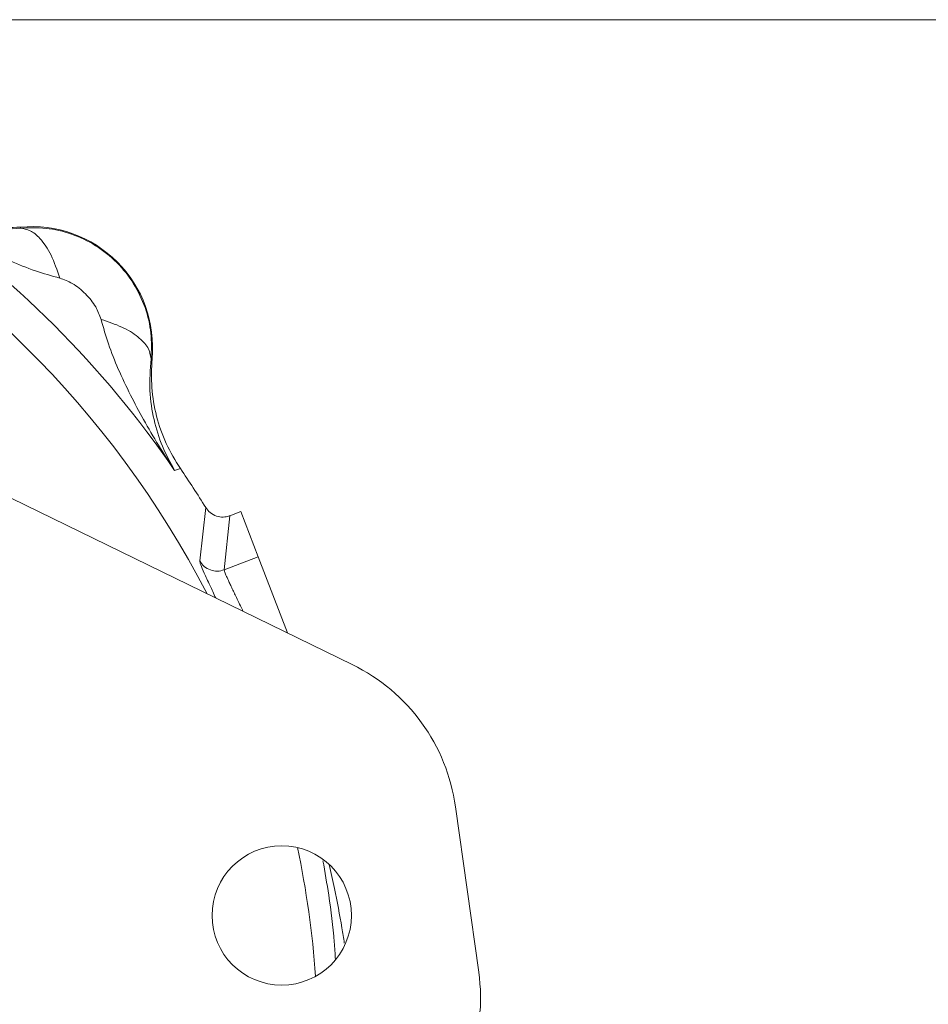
# Model space of a CAD drawing. Header units: inches. Extents: x 0.3 to 33.9, y 0.2 to 21.7.
# Tile 6 of 24: x 8.7 to 11.4, y 10.6 to 13.5. Entities that reach past the tile are written whole.
import ezdxf

# ---------------------------------------------------------------- set-up
doc = ezdxf.new("R2010")
doc.units = ezdxf.units.IN
doc.header["$MEASUREMENT"] = 0
doc.layers.add('SLD-0', color=7, linetype='Continuous', lineweight=15)
doc.styles.add('SLDTEXTSTYLE0', font='TXT', dxfattribs={"width": 0.75})
doc.dimstyles.new('SLDDIMSTYLE0', dxfattribs={"dimtxt": 0.25, "dimasz": 0.13, "dimexe": 0, "dimexo": 0.0625, "dimgap": 0.0625, "dimtad": 0, "dimtih": 1, "dimtoh": 1, "dimdec": 4, "dimrnd": 1e-09, "dimzin": 12, "dimdsep": 46, "dimtxsty": 'SLDTEXTSTYLE0', "dimsah": 1, "dimcen": 0.09, "dimadec": 0, "dimazin": 3, "dimtfac": 1, "dimtdec": 4, "dimtofl": 0, "dimtmove": 0, "dimatfit": 3, "dimfxl": 1, "dimfrac": 2, "dimtolj": 1, "dimtzin": 12, "dimarcsym": 0})
doc.dimstyles.new('SLDDIMSTYLE1', dxfattribs={"dimtxt": 0.25, "dimasz": 0.13, "dimexe": 0, "dimexo": 0.0625, "dimgap": 0.0625, "dimtad": 0, "dimtih": 1, "dimtoh": 1, "dimdec": 4, "dimrnd": 1e-09, "dimzin": 4, "dimdsep": 46, "dimtxsty": 'SLDTEXTSTYLE0', "dimsah": 1, "dimcen": 0.09, "dimadec": 0, "dimazin": 1, "dimtfac": 1, "dimtdec": 4, "dimtofl": 0, "dimtmove": 0, "dimatfit": 3, "dimfxl": 1, "dimfrac": 2, "dimtolj": 1, "dimtzin": 12, "dimarcsym": 0})

# ---------------------------------------------------------------- blocks, each defined once
blk = doc.blocks.new('*D10')
at = {"layer": 'SLD-0'}
for p, q in [((6.6938, 13.5153), (15.798, 13.5153)), ((15.673, 13.5153), (15.673, 9.6539)), ((15.1939, 9.2798), (15.1432, 9.2798)), ((15.1432, 9.2798), (15.1432, 8.883)), ((16.1521, 9.2798), (16.2029, 9.2798)), ((16.2029, 9.2798), (16.2029, 8.883)), ((15.1432, 8.883), (15.1939, 8.883)), ((16.2029, 8.883), (16.1521, 8.883)), ((15.673, 4.9707), (15.673, 8.8322)), ((7.9438, 4.9707), (15.798, 4.9707))]:
    blk.add_line(p, q, dxfattribs=at)
for points in [[(15.673, 13.5153), (15.653, 13.3853), (15.693, 13.3853)], [(15.673, 4.9707), (15.693, 5.1007), (15.653, 5.1007)]]:
    blk.add_solid(points, dxfattribs=at)
at = {"layer": 'SLD-0', "char_height": 0.25, "attachment_point": 1, "style": 'SLDTEXTSTYLE0'}
for s, insert in [('8.54', (15.2482, 9.6529, 0.0039)), ('217.0', (15.2574, 9.2052, 0.0039))]:
    blk.add_mtext(s, dxfattribs=dict(at, insert=insert))
blk = doc.blocks.new('*D11')
at = {"layer": 'SLD-0'}
for p, q in [((6.6938, 13.5153), (13.9083, 13.5153)), ((13.7833, 13.5153), (13.7833, 10.2739)), ((13.3042, 9.8998), (13.2534, 9.8998)), ((13.2534, 9.8998), (13.2534, 9.503)), ((14.2624, 9.8998), (14.3132, 9.8998)), ((14.3132, 9.8998), (14.3132, 9.503)), ((13.2534, 9.503), (13.3042, 9.503)), ((14.3132, 9.503), (14.2624, 9.503)), ((13.7833, 6.2107), (13.7833, 9.4522)), ((11.003, 6.2107), (13.9083, 6.2107))]:
    blk.add_line(p, q, dxfattribs=at)
for points in [[(13.7833, 13.5153), (13.7633, 13.3853), (13.8033, 13.3853)], [(13.7833, 6.2107), (13.8033, 6.3407), (13.7633, 6.3407)]]:
    blk.add_solid(points, dxfattribs=at)
at = {"layer": 'SLD-0', "char_height": 0.25, "attachment_point": 1, "style": 'SLDTEXTSTYLE0'}
for s, insert in [('7.30', (13.3584, 10.2729, 0.0039)), ('185.5', (13.3677, 9.8252, 0.0039))]:
    blk.add_mtext(s, dxfattribs=dict(at, insert=insert))

msp = doc.modelspace()

# ---------------------------------------------------------------- linework, layer by layer
at = {"color": 7, "linetype": 'Continuous', "lineweight": 15}
for p, q in [((8.70887, 12.89129), (8.70905, 12.89447)), ((7.68573, 12.56955), (9.70192, 11.58523)), ((9.10292, 12.5006), (9.09974, 12.50042)), ((9.18767, 12.1717), (9.17892, 12.16902)), ((9.17892, 12.16902), (9.17048, 12.16645)), ((9.26342, 12.05516), (9.24532, 11.89534)), ((9.33588, 12.03069), (9.31908, 11.86875)), ((9.36853, 12.04323), (9.33597, 12.03073)), ((9.36853, 12.04323), (9.42055, 11.9077)), ((9.42055, 11.9077), (9.31908, 11.86875)), ((9.42055, 11.9077), (9.508, 11.6799)), ((10.01081, 11.15974), (10.08022, 10.66458))]:
    msp.add_line(p, q, dxfattribs=at)
msp.add_circle((9.49094, 10.83442), 0.2085, dxfattribs=at)
at = {"color": 8, "linetype": 'Continuous', "lineweight": 15}
for start, end in [(27.43025, 168.5285), (4.2056, 11.75316)]:
    msp.add_arc((6.64377, 10.43532), 2.95632, start, end, dxfattribs=at)
at = {"color": 7, "linetype": 'Continuous', "lineweight": 15}
for centre, radius, start, end in [((6.64377, 10.43532), 3.06284, 34.41629, 55.58371), ((8.74317, 12.53472), 0.36137, 354.58105, 95.41895), ((6.64377, 10.43532), 3.08, 31.73069, 34.31612), ((9.45623, 11.082), 0.56, 7.97938, 63.97782), ((9.52564, 10.58684), 0.56, 311.98093, 7.97938)]:
    msp.add_arc(centre, radius, start, end, dxfattribs=at)
for points, knots in [([(8.70905, 12.89447), (8.68015, 12.89319), (8.62237, 12.89062), (8.53664, 12.90593), (8.45418, 12.93395), (8.40483, 12.96413), (8.38015, 12.97922)], [0, 0, 0, 0, 0.2499993, 0.4999913, 0.7499876, 1, 1, 1, 1]), ([(8.3749, 12.96202), (8.39837, 12.94902), (8.44511, 12.92312), (8.52489, 12.89879), (8.6105, 12.88472), (8.67653, 12.88913), (8.70887, 12.89129)], [0, 0, 0, 0, 0.2579562, 0.5135151, 0.7617742, 1, 1, 1, 1]), ([(8.82683, 12.74195), (8.80226, 12.74884), (8.75135, 12.76311), (8.67617, 12.79352), (8.60081, 12.82891), (8.52714, 12.86832), (8.45185, 12.91216), (8.40196, 12.94449), (8.3749, 12.96202)], [0, 0, 0, 0, 0.1486337, 0.3078781, 0.478548, 0.6434014, 0.8065594, 1, 1, 1, 1]), ([(8.70887, 12.89129), (8.73453, 12.89229), (8.78622, 12.89429), (8.86327, 12.87577), (8.93569, 12.84135), (8.99925, 12.79071), (9.04985, 12.72715), (9.08423, 12.65478), (9.10274, 12.57776), (9.10074, 12.52608), (9.09974, 12.50042)], [0, 0, 0, 0, 0.1223507, 0.2463931, 0.3722762, 0.5001396, 0.6278589, 0.7536475, 0.8776449, 1, 1, 1, 1]), ([(8.82683, 12.74195), (8.81867, 12.76587), (8.80236, 12.8137), (8.77022, 12.86039), (8.73826, 12.88726), (8.71867, 12.88995), (8.70887, 12.89129)], [0, 0, 0, 0, 0.2797931, 0.5595852, 0.7797936, 1, 1, 1, 1]), ([(8.9504, 12.61838), (8.94567, 12.63113), (8.93527, 12.65918), (8.9043, 12.69583), (8.86764, 12.7268), (8.83958, 12.73721), (8.82683, 12.74195)], [0, 0, 0, 0, 0.2272266, 0.499835, 0.7727344, 1, 1, 1, 1]), ([(9.17048, 12.16645), (9.15427, 12.19141), (9.12191, 12.24128), (9.07795, 12.31649), (9.03736, 12.39236), (9.00197, 12.46772), (8.97156, 12.5429), (8.95729, 12.59381), (8.9504, 12.61838)], [0, 0, 0, 0, 0.17854624, 0.35659563, 0.52145211, 0.69211894, 0.85136518, 1, 1, 1, 1]), ([(8.9504, 12.61838), (8.97186, 12.61119), (9.01477, 12.5968), (9.06255, 12.56695), (9.09442, 12.53389), (9.09797, 12.51158), (9.09974, 12.50042)], [0, 0, 0, 0, 0.2500078, 0.5000123, 0.7500037, 1, 1, 1, 1]), ([(9.09974, 12.50042), (9.09758, 12.46808), (9.09317, 12.40205), (9.10724, 12.31644), (9.13157, 12.23666), (9.15747, 12.18992), (9.17048, 12.16645)], [0, 0, 0, 0, 0.23822578, 0.48648494, 0.7420438, 1, 1, 1, 1]), ([(9.10292, 12.5006), (9.10164, 12.4717), (9.09907, 12.41392), (9.11439, 12.32818), (9.1424, 12.24572), (9.17258, 12.19637), (9.18767, 12.1717)], [0, 0, 0, 0, 0.2499992, 0.4999913, 0.7499877, 1, 1, 1, 1]), ([(9.33588, 12.03069), (9.33523, 12.03045), (9.32877, 12.02807), (9.31492, 12.02565), (9.29468, 12.02882), (9.27588, 12.03881), (9.26747, 12.04984), (9.26342, 12.05516)], [0, 0, 0, 0, 0.0254387, 0.2504297, 0.5005136, 0.7591464, 1, 1, 1, 1]), ([(9.33588, 12.03069), (9.3359, 12.0307), (9.33593, 12.03071), (9.33596, 12.03072), (9.33597, 12.03073)], [0, 0, 0, 0, 0.5000003, 1, 1, 1, 1]), ([(9.31908, 11.86875), (9.31216, 11.8669), (9.29832, 11.86319), (9.27686, 11.86728), (9.25774, 11.87782), (9.24946, 11.8895), (9.24532, 11.89534)], [0, 0, 0, 0, 0.2500071, 0.5000028, 0.7500088, 1, 1, 1, 1])]:
    msp.add_open_spline(points, degree=3, knots=knots, dxfattribs=at)
at = {"color": 8, "linetype": 'Continuous', "lineweight": 15}
for points, knots in [([(9.24532, 11.89534), (9.24585, 11.89243), (9.24691, 11.88659), (9.25812, 11.8606), (9.27355, 11.82721), (9.28736, 11.79748), (9.29329, 11.78473)], [0, 0, 0, 0, 0.2673916, 0.5342732, 0.800195, 1, 1, 1, 1]), ([(9.31908, 11.86875), (9.3192, 11.86734), (9.31944, 11.86447), (9.32366, 11.85355), (9.3297, 11.83992), (9.33649, 11.8254), (9.34273, 11.81228), (9.3498, 11.79757), (9.35789, 11.78072), (9.36616, 11.76347), (9.37231, 11.75038), (9.37488, 11.74489)], [0, 0, 0, 0, 0.1492321, 0.3033355, 0.4623693, 0.5500377, 0.6440796, 0.7321791, 0.8209493, 0.924915, 1, 1, 1, 1]), ([(9.65153, 10.70294), (9.65041, 10.72026), (9.64623, 10.78489), (9.63416, 10.88355), (9.62019, 10.96388), (9.61419, 10.99837)], [0, 0, 0, 0, 0.1728898, 0.6448963, 1, 1, 1, 1]), ([(9.63241, 10.98701), (9.63784, 10.96303), (9.65207, 10.90021), (9.66715, 10.82176), (9.67573, 10.767), (9.67809, 10.75188)], [0, 0, 0, 0, 0.3089608, 0.8091454, 1, 1, 1, 1])]:
    msp.add_open_spline(points, degree=3, knots=knots, dxfattribs=at)

# ---------------------------------------------------------------- dimensions: what is measured, and where the dimension line sits
at = {"layer": 'SLD-0'}
for base, p1, p2, dimstyle, picture, middle in [((15.67304, 13.51532), (7.89377, 4.97072), (6.64377, 13.51532), 'SLDDIMSTYLE0', '*D10', (15.67304, 9.24302)), ((13.78328, 6.21072), (6.64377, 13.51532), (10.95298, 6.21072), 'SLDDIMSTYLE1', '*D11', (13.78328, 9.86302))]:
    dim = msp.add_linear_dim(base=base, p1=p1, p2=p2, angle=90, dimstyle=dimstyle, dxfattribs=at)
    dim.commit()
    dim.dimension.update_dxf_attribs({"geometry": picture, "text_midpoint": middle, "dimtype": 160})

doc.saveas('drawing.dxf')
